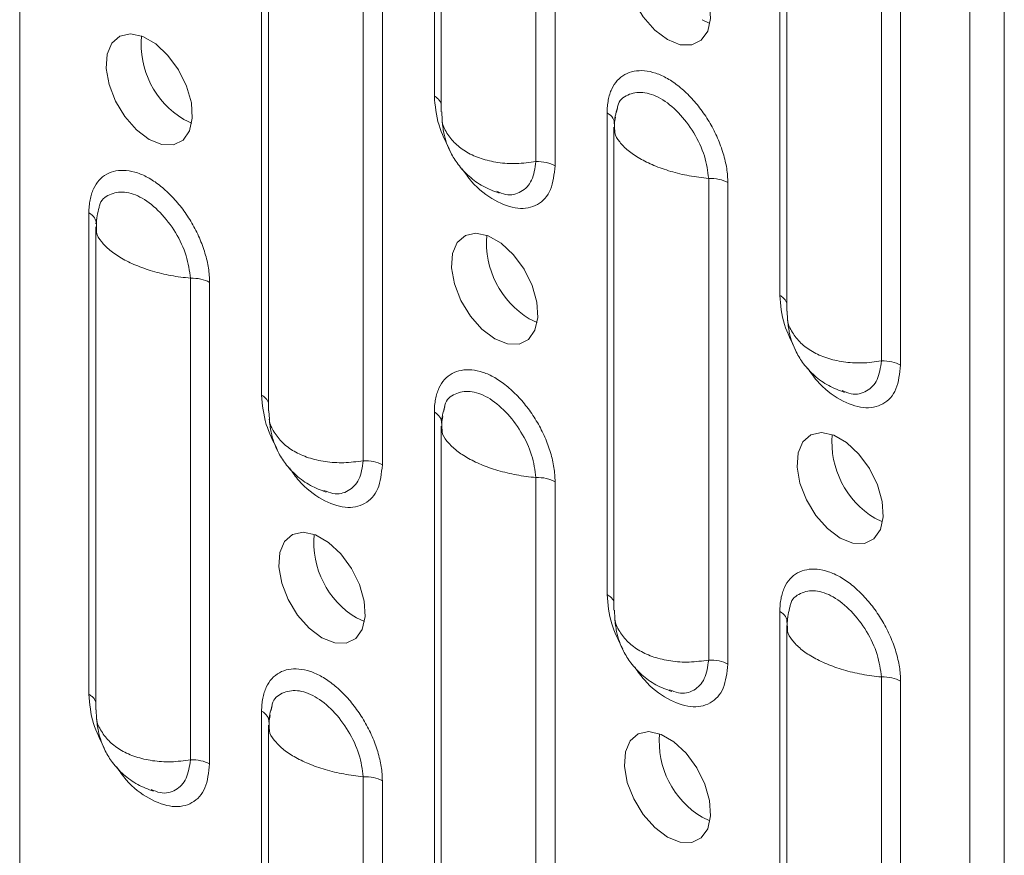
# Model space of a CAD drawing. Header units: millimetres. Extents: x 0 to 210, y 0 to 297.
# Tile 4 of 13: x 188 to 196, y 76 to 83. Entities that reach past the tile are written whole.
import ezdxf

# ---------------------------------------------------------------- set-up
doc = ezdxf.new("R2010")
doc.units = ezdxf.units.MM

msp = doc.modelspace()

# ---------------------------------------------------------------- linework, layer by layer
at = {"color": 7, "linetype": 'Continuous', "lineweight": 15}
for p, q in [((187.9343, 106.8941), (187.9343, 62.2293)), ((195.9954, 102.5672), (195.9954, 57.9024)), ((195.7125, 102.4039), (195.7125, 57.7391)), ((191.3292, 82.5486), (191.3292, 86.493)), ((191.3852, 86.3775), (191.3852, 82.42)), ((192.161, 85.9559), (192.161, 82.0115)), ((192.3176, 85.9224), (192.3176, 81.978)), ((194.1577, 80.9158), (194.1577, 84.8602)), ((194.2136, 84.7447), (194.2136, 80.7872)), ((194.9894, 84.3231), (194.9894, 80.3787)), ((195.146, 84.2896), (195.146, 80.3452)), ((189.915, 80.0988), (189.915, 84.0432)), ((189.971, 83.9277), (189.971, 79.9703)), ((190.7468, 83.5061), (190.7468, 79.5617)), ((190.9034, 83.4726), (190.9034, 79.5282)), ((193.5205, 83.1741), (193.5852, 83.1436)), ((191.3892, 82.4201), (191.3926, 82.3508)), ((192.7435, 78.466), (192.7435, 82.4104)), ((192.8203, 82.4165), (192.8274, 82.4532)), ((189.2778, 82.3571), (189.3426, 82.3267)), ((192.8015, 82.32), (192.8122, 82.3749)), ((192.7994, 82.2949), (192.7994, 78.3375)), ((192.8068, 82.2499), (192.8034, 82.295)), ((193.5752, 81.8733), (193.5752, 77.9289)), ((193.7318, 81.8398), (193.7318, 77.8954)), ((188.5008, 77.6491), (188.5008, 81.5935)), ((188.5588, 81.5031), (188.567, 81.5452)), ((188.5567, 81.478), (188.5567, 77.5205)), ((188.5642, 81.433), (188.5607, 81.4781)), ((189.3326, 81.0564), (189.3326, 77.112)), ((189.4892, 81.0229), (189.4892, 77.0785)), ((194.2176, 80.7873), (194.2211, 80.718)), ((192.1063, 80.7243), (192.171, 80.6939)), ((189.9749, 79.9704), (189.9784, 79.901)), ((191.406, 79.9667), (191.4132, 80.0034)), ((191.3292, 76.0162), (191.3292, 79.9606)), ((191.3872, 79.8702), (191.3979, 79.9251)), ((191.3852, 79.8452), (191.3852, 75.8877)), ((191.3926, 79.8002), (191.3892, 79.8453)), ((192.161, 79.4236), (192.161, 75.4792)), ((192.3176, 79.3901), (192.3176, 75.4457)), ((194.9347, 79.0915), (194.9994, 79.0611)), ((190.6921, 78.2746), (190.7568, 78.2441)), ((192.8034, 78.3375), (192.8068, 78.2682)), ((194.1577, 74.3834), (194.1577, 78.3278)), ((194.2157, 78.2374), (194.2239, 78.2796)), ((194.2136, 78.2124), (194.2136, 74.2549)), ((194.221, 78.1673), (194.2176, 78.2124)), ((194.9894, 77.7907), (194.9894, 73.8463)), ((195.146, 77.7573), (195.146, 73.8129)), ((189.9918, 77.517), (189.999, 77.5537)), ((188.5607, 77.5206), (188.5642, 77.4513)), ((189.915, 73.5665), (189.915, 77.5109)), ((189.973, 77.4205), (189.9837, 77.4754)), ((189.971, 77.3954), (189.971, 73.438)), ((189.9784, 77.3504), (189.9749, 77.3955)), ((190.7468, 76.9738), (190.7468, 73.0294)), ((190.9034, 76.9403), (190.9034, 72.9959)), ((193.5205, 76.6418), (193.5852, 76.6113))]:
    msp.add_line(p, q, dxfattribs=at)
at = {"color": 7, "linetype": 'Continuous', "lineweight": 15, "flags": 128}
for points in [[(193.2376, 83.0108), (193.1334, 83.0891), (193.0385, 83.1967), (192.9612, 83.3241), (192.9085, 83.4599), (192.8851, 83.5921), (192.893, 83.7089), (192.9315, 83.8), (192.9972, 83.8572), (193.0842, 83.8755), (193.185, 83.8532), (193.2903, 83.7924), (193.391, 83.6984), (193.4781, 83.5795), (193.5438, 83.4465), (193.5823, 83.3109), (193.5902, 83.185), (193.5668, 83.0799), (193.5141, 83.005), (193.4368, 82.9668), (193.3419, 82.9688), (193.2376, 83.0108)], [(188.995, 82.1939), (188.8908, 82.2722), (188.7958, 82.3798), (188.7186, 82.5072), (188.6659, 82.643), (188.6424, 82.7752), (188.6503, 82.892), (188.6888, 82.983), (188.7545, 83.0402), (188.8416, 83.0585), (188.9423, 83.0363), (189.0477, 82.9754), (189.1484, 82.8814), (189.2355, 82.7626), (189.3012, 82.6295), (189.3397, 82.494), (189.3476, 82.3681), (189.3241, 82.263), (189.2714, 82.188), (189.1942, 82.1498), (189.0992, 82.1518), (188.995, 82.1939)], [(191.8234, 80.5611), (191.7192, 80.6394), (191.6243, 80.747), (191.547, 80.8743), (191.4943, 81.0102), (191.4709, 81.1423), (191.4787, 81.2592), (191.5172, 81.3502), (191.583, 81.4074), (191.67, 81.4257), (191.7707, 81.4035), (191.8761, 81.3426), (191.9768, 81.2486), (192.0639, 81.1298), (192.1296, 80.9967), (192.1681, 80.8612), (192.176, 80.7353), (192.1525, 80.6302), (192.0999, 80.5552), (192.0226, 80.517), (191.9276, 80.519), (191.8234, 80.5611)], [(194.6519, 78.9282), (194.5476, 79.0065), (194.4527, 79.1142), (194.3754, 79.2415), (194.3227, 79.3773), (194.2993, 79.5095), (194.3072, 79.6263), (194.3457, 79.7174), (194.4114, 79.7746), (194.4985, 79.7929), (194.5992, 79.7706), (194.7046, 79.7098), (194.8053, 79.6158), (194.8923, 79.497), (194.958, 79.3639), (194.9965, 79.2284), (195.0044, 79.1025), (194.981, 78.9974), (194.9283, 78.9224), (194.851, 78.8842), (194.7561, 78.8862), (194.6519, 78.9282)], [(190.4092, 78.1113), (190.305, 78.1896), (190.2101, 78.2972), (190.1328, 78.4246), (190.0801, 78.5604), (190.0567, 78.6926), (190.0645, 78.8094), (190.103, 78.9005), (190.1687, 78.9577), (190.2558, 78.976), (190.3565, 78.9537), (190.4619, 78.8929), (190.5626, 78.7988), (190.6497, 78.68), (190.7154, 78.5469), (190.7539, 78.4114), (190.7618, 78.2855), (190.7383, 78.1804), (190.6856, 78.1054), (190.6084, 78.0673), (190.5134, 78.0693), (190.4092, 78.1113)], [(193.2376, 76.4785), (193.1334, 76.5568), (193.0385, 76.6644), (192.9612, 76.7918), (192.9085, 76.9276), (192.8851, 77.0598), (192.893, 77.1766), (192.9315, 77.2676), (192.9972, 77.3249), (193.0842, 77.3431), (193.185, 77.3209), (193.2903, 77.26), (193.391, 77.166), (193.4781, 77.0472), (193.5438, 76.9141), (193.5823, 76.7786), (193.5902, 76.6527), (193.5668, 76.5476), (193.5141, 76.4726), (193.4368, 76.4344), (193.3419, 76.4365), (193.2376, 76.4785)]]:
    msp.add_lwpolyline(points, dxfattribs=at)
at = {"color": 7, "linetype": 'Continuous', "lineweight": 15}
for centre in [(189.6542, 82.9787), (192.4826, 81.3458), (195.311, 79.713), (191.0684, 78.8961), (193.8968, 77.2633)]:
    msp.add_arc(centre, 0.7266, 175.08759, 238.80496, dxfattribs=at)
for points, knots in [([(192.7435, 82.4104), (192.7436, 82.4196), (192.7438, 82.4379), (192.7457, 82.4646), (192.7487, 82.4905), (192.7543, 82.524), (192.7642, 82.5635), (192.7859, 82.6205), (192.8243, 82.6802), (192.887, 82.729), (192.9625, 82.7559), (193.0484, 82.7591), (193.1409, 82.7397), (193.2377, 82.6958), (193.3341, 82.6289), (193.4272, 82.5426), (193.5131, 82.4406), (193.5762, 82.3453), (193.6197, 82.2652), (193.6487, 82.2036), (193.6738, 82.1412), (193.6947, 82.0786), (193.7113, 82.0166), (193.7231, 81.9558), (193.7305, 81.8964), (193.7314, 81.8588), (193.7318, 81.8398)], [0, 0, 0, 0, 0.015558, 0.031135, 0.046768, 0.062496, 0.093799, 0.125045, 0.186708, 0.249382, 0.311688, 0.374289, 0.437411, 0.499275, 0.561957, 0.624546, 0.687103, 0.749679, 0.780928, 0.812381, 0.843709, 0.875023, 0.906415, 0.937501, 0.968592, 1, 1, 1, 1]), ([(191.4571, 82.1037), (191.4229, 82.1727), (191.3479, 82.3241), (191.3358, 82.4695), (191.3292, 82.5486)], [0, 0, 0, 0, 0.456194, 1, 1, 1, 1]), ([(191.3292, 82.5486), (191.3387, 82.5423), (191.3577, 82.5299), (191.3768, 82.5079), (191.3824, 82.4922), (191.3852, 82.4846)], [0, 0, 0, 0, 0.34111, 0.68222, 1, 1, 1, 1]), ([(192.8274, 82.4532), (192.8283, 82.458), (192.8379, 82.5123), (192.91, 82.5653), (193.031, 82.5907), (193.1807, 82.5402), (193.3304, 82.4195), (193.4587, 82.2513), (193.5509, 82.0555), (193.5671, 81.9341), (193.5752, 81.8733)], [0, 0, 0, 0, 0.013671, 0.153997, 0.294753, 0.435391, 0.576359, 0.717322, 0.858628, 1, 1, 1, 1]), ([(192.8286, 82.4529), (192.8216, 82.4301), (192.8012, 82.364), (192.8042, 82.2943), (192.8062, 82.2485)], [0, 0, 0, 0, 0.343256, 1, 1, 1, 1]), ([(191.3919, 82.3523), (191.3958, 82.3164), (191.4061, 82.2235), (191.4505, 82.1005), (191.524, 81.9819), (191.6129, 81.8865), (191.7267, 81.8036), (191.8145, 81.7708), (191.8585, 81.7544)], [0, 0, 0, 0, 0.13349, 0.345648, 0.486644, 0.64886, 0.824035, 1, 1, 1, 1]), ([(191.3926, 82.3508), (191.3927, 82.3495), (191.3944, 82.312), (191.429, 82.245), (191.496, 82.1566), (191.5928, 82.0855), (191.7112, 82.0328), (191.8491, 82.001), (192.0022, 81.9904), (192.1076, 82.0044), (192.161, 82.0115)], [0, 0, 0, 0, 0.005122, 0.149565, 0.290618, 0.428529, 0.566436, 0.707487, 0.851932, 1, 1, 1, 1]), ([(193.5752, 81.8733), (193.5218, 81.8797), (193.4164, 81.8922), (193.2633, 81.9297), (193.1254, 81.9782), (193.007, 82.0364), (192.9102, 82.1022), (192.8432, 82.1732), (192.8086, 82.2242), (192.8069, 82.2489), (192.8068, 82.2499)], [0, 0, 0, 0, 0.147935, 0.292252, 0.433181, 0.570971, 0.708757, 0.849685, 0.994002, 1, 1, 1, 1]), ([(192.161, 82.0115), (192.1529, 81.957), (192.1367, 81.8482), (192.0441, 81.7571), (191.9389, 81.7277), (191.8645, 81.7586), (191.8397, 81.7689)], [0, 0, 0, 0, 0.286214, 0.571716, 0.857244, 1, 1, 1, 1]), ([(192.161, 82.0115), (192.1896, 82.0127), (192.2187, 82.0104), (192.2726, 81.9989), (192.2973, 81.9897), (192.3176, 81.978)], [0, 0, 0, 0, 0.5, 0.5, 1, 1, 1, 1]), ([(188.5008, 81.5935), (188.5009, 81.6026), (188.5012, 81.621), (188.5031, 81.6476), (188.5061, 81.6736), (188.5117, 81.707), (188.5216, 81.7465), (188.5432, 81.8035), (188.5817, 81.8633), (188.6444, 81.9121), (188.7199, 81.939), (188.8058, 81.9422), (188.8983, 81.9228), (188.995, 81.8789), (189.0915, 81.812), (189.1845, 81.7256), (189.2705, 81.6236), (189.3335, 81.5284), (189.3771, 81.4482), (189.4061, 81.3866), (189.4312, 81.3242), (189.4521, 81.2617), (189.4686, 81.1997), (189.4805, 81.1389), (189.4878, 81.0795), (189.4887, 81.0418), (189.4892, 81.0229)], [0, 0, 0, 0, 0.015558, 0.031135, 0.046768, 0.062496, 0.093799, 0.125045, 0.186708, 0.249382, 0.311688, 0.374289, 0.437411, 0.499275, 0.561957, 0.624546, 0.687103, 0.749679, 0.780928, 0.812381, 0.843709, 0.875023, 0.906415, 0.937501, 0.968592, 1, 1, 1, 1]), ([(192.3176, 81.978), (192.3101, 81.9081), (192.295, 81.7682), (192.1805, 81.6458), (192.0169, 81.6134), (191.8247, 81.6833), (191.6587, 81.8064), (191.5816, 81.9173), (191.5563, 81.9537)], [0, 0, 0, 0, 0.181755, 0.363718, 0.5460773, 0.7284611, 0.9109816, 1, 1, 1, 1]), ([(193.7318, 81.8398), (193.7115, 81.8515), (193.6868, 81.8607), (193.6329, 81.8722), (193.6039, 81.8746), (193.5752, 81.8733)], [0, 0, 0, 0, 0.5, 0.5, 1, 1, 1, 1]), ([(188.5848, 81.6362), (188.5856, 81.6411), (188.5952, 81.6954), (188.6674, 81.7484), (188.7884, 81.7737), (188.9381, 81.7233), (189.0877, 81.6025), (189.2161, 81.4343), (189.3082, 81.2386), (189.3245, 81.1171), (189.3326, 81.0564)], [0, 0, 0, 0, 0.013671, 0.153997, 0.294753, 0.435391, 0.576359, 0.717322, 0.858628, 1, 1, 1, 1]), ([(188.586, 81.6359), (188.579, 81.6132), (188.5585, 81.547), (188.5616, 81.4773), (188.5636, 81.4316)], [0, 0, 0, 0, 0.343256, 1, 1, 1, 1]), ([(189.3326, 81.0564), (189.2792, 81.0627), (189.1737, 81.0753), (189.0207, 81.1128), (188.8827, 81.1612), (188.7644, 81.2195), (188.6675, 81.2852), (188.6006, 81.3563), (188.5659, 81.4073), (188.5642, 81.432), (188.5642, 81.433)], [0, 0, 0, 0, 0.1479351, 0.2922516, 0.4331806, 0.5709705, 0.7087568, 0.8496846, 0.9940023, 1, 1, 1, 1]), ([(189.4892, 81.0229), (189.4689, 81.0346), (189.4442, 81.0438), (189.3903, 81.0553), (189.3612, 81.0576), (189.3326, 81.0564)], [0, 0, 0, 0, 0.5, 0.5, 1, 1, 1, 1]), ([(194.2855, 80.4709), (194.2513, 80.5399), (194.1763, 80.6913), (194.1642, 80.8367), (194.1577, 80.9158)], [0, 0, 0, 0, 0.4561944, 1, 1, 1, 1]), ([(194.1577, 80.9158), (194.1671, 80.9095), (194.1861, 80.8971), (194.2052, 80.875), (194.2109, 80.8594), (194.2136, 80.8518)], [0, 0, 0, 0, 0.34111, 0.68222, 1, 1, 1, 1]), ([(194.2203, 80.7195), (194.2243, 80.6836), (194.2345, 80.5906), (194.2789, 80.4677), (194.3525, 80.3491), (194.4413, 80.2537), (194.5551, 80.1707), (194.643, 80.138), (194.687, 80.1216)], [0, 0, 0, 0, 0.13349, 0.345648, 0.486644, 0.64886, 0.824035, 1, 1, 1, 1]), ([(194.2211, 80.718), (194.2211, 80.7167), (194.2228, 80.6792), (194.2574, 80.6122), (194.3244, 80.5238), (194.4212, 80.4527), (194.5396, 80.4), (194.6776, 80.3681), (194.8306, 80.3575), (194.9361, 80.3716), (194.9894, 80.3787)], [0, 0, 0, 0, 0.005122, 0.149565, 0.290618, 0.428529, 0.566436, 0.707487, 0.851932, 1, 1, 1, 1]), ([(194.9894, 80.3787), (194.9813, 80.3242), (194.9651, 80.2154), (194.8726, 80.1243), (194.7673, 80.0949), (194.6929, 80.1258), (194.6681, 80.1361)], [0, 0, 0, 0, 0.286214, 0.571716, 0.857244, 1, 1, 1, 1]), ([(194.9894, 80.3787), (195.0181, 80.3799), (195.0472, 80.3776), (195.101, 80.3661), (195.1257, 80.3569), (195.146, 80.3452)], [0, 0, 0, 0, 0.5, 0.5, 1, 1, 1, 1]), ([(191.3292, 79.9606), (191.3294, 79.9698), (191.3296, 79.9882), (191.3315, 80.0148), (191.3345, 80.0408), (191.3401, 80.0742), (191.35, 80.1137), (191.3717, 80.1707), (191.4101, 80.2305), (191.4728, 80.2793), (191.5483, 80.3061), (191.6342, 80.3094), (191.7267, 80.29), (191.8234, 80.246), (191.9199, 80.1792), (192.013, 80.0928), (192.0989, 79.9908), (192.162, 79.8956), (192.2055, 79.8154), (192.2345, 79.7538), (192.2596, 79.6914), (192.2805, 79.6289), (192.2971, 79.5668), (192.3089, 79.506), (192.3163, 79.4467), (192.3172, 79.409), (192.3176, 79.3901)], [0, 0, 0, 0, 0.015558, 0.031135, 0.046768, 0.062496, 0.093799, 0.125045, 0.186708, 0.249382, 0.311688, 0.374289, 0.437411, 0.499275, 0.561957, 0.624546, 0.687103, 0.749679, 0.780928, 0.812381, 0.843709, 0.875023, 0.906415, 0.937501, 0.968592, 1, 1, 1, 1]), ([(195.146, 80.3452), (195.1385, 80.2753), (195.1234, 80.1353), (195.0089, 80.013), (194.8454, 79.9806), (194.6531, 80.0505), (194.4872, 80.1735), (194.41, 80.2845), (194.3847, 80.3209)], [0, 0, 0, 0, 0.181755, 0.363718, 0.546077, 0.728461, 0.910982, 1, 1, 1, 1]), ([(191.4132, 80.0034), (191.414, 80.0083), (191.4236, 80.0625), (191.4958, 80.1156), (191.6168, 80.1409), (191.7665, 80.0905), (191.9162, 79.9697), (192.0445, 79.8015), (192.1367, 79.6058), (192.1529, 79.4843), (192.161, 79.4236)], [0, 0, 0, 0, 0.013671, 0.153997, 0.294753, 0.435391, 0.576359, 0.717322, 0.858628, 1, 1, 1, 1]), ([(190.0428, 79.6539), (190.0086, 79.723), (189.9337, 79.8743), (189.9216, 80.0197), (189.915, 80.0988)], [0, 0, 0, 0, 0.456194, 1, 1, 1, 1]), ([(189.915, 80.0988), (189.9245, 80.0926), (189.9435, 80.0801), (189.9626, 80.0581), (189.9682, 80.0424), (189.971, 80.0349)], [0, 0, 0, 0, 0.34111, 0.68222, 1, 1, 1, 1]), ([(191.4144, 80.0031), (191.4074, 79.9804), (191.3869, 79.9142), (191.39, 79.8445), (191.392, 79.7988)], [0, 0, 0, 0, 0.343256, 1, 1, 1, 1]), ([(189.9777, 79.9026), (189.9816, 79.8667), (189.9919, 79.7737), (190.0362, 79.6507), (190.1098, 79.5322), (190.1987, 79.4368), (190.3125, 79.3538), (190.4003, 79.321), (190.4443, 79.3046)], [0, 0, 0, 0, 0.13349, 0.345648, 0.486644, 0.64886, 0.824035, 1, 1, 1, 1]), ([(189.9784, 79.901), (189.9785, 79.8998), (189.9802, 79.8623), (190.0148, 79.7953), (190.0818, 79.7069), (190.1786, 79.6358), (190.297, 79.583), (190.4349, 79.5512), (190.5879, 79.5406), (190.6934, 79.5546), (190.7468, 79.5617)], [0, 0, 0, 0, 0.005122, 0.149565, 0.290618, 0.428529, 0.566436, 0.707487, 0.851932, 1, 1, 1, 1]), ([(192.161, 79.4236), (192.1076, 79.4299), (192.0022, 79.4424), (191.8491, 79.4799), (191.7112, 79.5284), (191.5928, 79.5867), (191.496, 79.6524), (191.429, 79.7234), (191.3943, 79.7745), (191.3927, 79.7992), (191.3926, 79.8002)], [0, 0, 0, 0, 0.147935, 0.292252, 0.433181, 0.570971, 0.708757, 0.849685, 0.994002, 1, 1, 1, 1]), ([(190.7468, 79.5617), (190.7754, 79.563), (190.8045, 79.5606), (190.8584, 79.5491), (190.8831, 79.54), (190.9034, 79.5282)], [0, 0, 0, 0, 0.5, 0.5, 1, 1, 1, 1]), ([(190.9034, 79.5282), (190.8959, 79.4583), (190.8807, 79.3184), (190.7663, 79.1961), (190.6027, 79.1637), (190.4105, 79.2336), (190.2445, 79.3566), (190.1674, 79.4676), (190.1421, 79.504)], [0, 0, 0, 0, 0.181755, 0.363718, 0.546077, 0.728461, 0.910982, 1, 1, 1, 1]), ([(190.7468, 79.5617), (190.7387, 79.5073), (190.7225, 79.3985), (190.6299, 79.3074), (190.5247, 79.278), (190.4503, 79.3089), (190.4255, 79.3192)], [0, 0, 0, 0, 0.2862142, 0.5717158, 0.8572438, 1, 1, 1, 1]), ([(192.3176, 79.3901), (192.2973, 79.4018), (192.2726, 79.4109), (192.2187, 79.4225), (192.1896, 79.4248), (192.161, 79.4236)], [0, 0, 0, 0, 0.5, 0.5, 1, 1, 1, 1]), ([(194.1577, 78.3278), (194.1578, 78.337), (194.158, 78.3554), (194.1599, 78.382), (194.1629, 78.408), (194.1685, 78.4414), (194.1784, 78.4809), (194.2001, 78.5379), (194.2385, 78.5977), (194.3012, 78.6464), (194.3767, 78.6733), (194.4626, 78.6766), (194.5552, 78.6572), (194.6519, 78.6132), (194.7483, 78.5464), (194.8414, 78.46), (194.9273, 78.358), (194.9904, 78.2628), (195.0339, 78.1826), (195.0629, 78.121), (195.0881, 78.0586), (195.1089, 77.996), (195.1255, 77.934), (195.1373, 77.8732), (195.1447, 77.8139), (195.1456, 77.7762), (195.146, 77.7573)], [0, 0, 0, 0, 0.015558, 0.031135, 0.046768, 0.062496, 0.093799, 0.125045, 0.186708, 0.249382, 0.311688, 0.374289, 0.437411, 0.499275, 0.561957, 0.624546, 0.687103, 0.749679, 0.780928, 0.812381, 0.843709, 0.875023, 0.906415, 0.937501, 0.968592, 1, 1, 1, 1]), ([(192.8713, 78.0211), (192.8371, 78.0902), (192.7621, 78.2415), (192.75, 78.3869), (192.7435, 78.466)], [0, 0, 0, 0, 0.456194, 1, 1, 1, 1]), ([(192.7435, 78.466), (192.7529, 78.4598), (192.7719, 78.4473), (192.791, 78.4253), (192.7967, 78.4096), (192.7994, 78.402)], [0, 0, 0, 0, 0.34111, 0.68222, 1, 1, 1, 1]), ([(194.2416, 78.3706), (194.2425, 78.3754), (194.2521, 78.4297), (194.3242, 78.4828), (194.4452, 78.5081), (194.5949, 78.4576), (194.7446, 78.3369), (194.8729, 78.1687), (194.9651, 77.9729), (194.9813, 77.8515), (194.9894, 77.7907)], [0, 0, 0, 0, 0.013671, 0.153997, 0.294753, 0.435391, 0.576359, 0.717322, 0.858628, 1, 1, 1, 1]), ([(194.2429, 78.3703), (194.2358, 78.3476), (194.2154, 78.2814), (194.2184, 78.2117), (194.2204, 78.166)], [0, 0, 0, 0, 0.343256, 1, 1, 1, 1]), ([(192.8061, 78.2698), (192.81, 78.2339), (192.8203, 78.1409), (192.8647, 78.0179), (192.9382, 77.8994), (193.0271, 77.804), (193.1409, 77.721), (193.2287, 77.6882), (193.2728, 77.6718)], [0, 0, 0, 0, 0.13349, 0.345648, 0.486644, 0.64886, 0.824035, 1, 1, 1, 1]), ([(192.8068, 78.2682), (192.8069, 78.2669), (192.8086, 78.2295), (192.8432, 78.1625), (192.9102, 78.0741), (193.007, 78.003), (193.1254, 77.9502), (193.2633, 77.9184), (193.4164, 77.9078), (193.5218, 77.9218), (193.5752, 77.9289)], [0, 0, 0, 0, 0.005122, 0.149565, 0.290618, 0.428529, 0.566436, 0.707487, 0.851932, 1, 1, 1, 1]), ([(194.9894, 77.7907), (194.9361, 77.7971), (194.8306, 77.8096), (194.6776, 77.8471), (194.5396, 77.8956), (194.4212, 77.9539), (194.3244, 78.0196), (194.2574, 78.0906), (194.2228, 78.1416), (194.2211, 78.1664), (194.221, 78.1673)], [0, 0, 0, 0, 0.147935, 0.292252, 0.433181, 0.570971, 0.708757, 0.849685, 0.994002, 1, 1, 1, 1]), ([(193.7318, 77.8954), (193.7243, 77.8255), (193.7092, 77.6856), (193.5947, 77.5633), (193.4311, 77.5309), (193.2389, 77.6008), (193.0729, 77.7238), (192.9958, 77.8348), (192.9705, 77.8712)], [0, 0, 0, 0, 0.181755, 0.363718, 0.5460773, 0.7284611, 0.9109816, 1, 1, 1, 1]), ([(193.5752, 77.9289), (193.5671, 77.8744), (193.5509, 77.7657), (193.4583, 77.6745), (193.3531, 77.6451), (193.2787, 77.6761), (193.2539, 77.6864)], [0, 0, 0, 0, 0.286214, 0.571716, 0.857244, 1, 1, 1, 1]), ([(193.5752, 77.9289), (193.6039, 77.9302), (193.6329, 77.9278), (193.6868, 77.9163), (193.7115, 77.9071), (193.7318, 77.8954)], [0, 0, 0, 0, 0.5, 0.5, 1, 1, 1, 1]), ([(189.915, 77.5109), (189.9151, 77.5201), (189.9154, 77.5384), (189.9173, 77.5651), (189.9203, 77.591), (189.9259, 77.6245), (189.9358, 77.6639), (189.9574, 77.721), (189.9959, 77.7807), (190.0586, 77.8295), (190.1341, 77.8564), (190.22, 77.8596), (190.3125, 77.8402), (190.4092, 77.7963), (190.5057, 77.7294), (190.5988, 77.6431), (190.6847, 77.5411), (190.7477, 77.4458), (190.7913, 77.3657), (190.8203, 77.3041), (190.8454, 77.2417), (190.8663, 77.1791), (190.8828, 77.1171), (190.8947, 77.0563), (190.9021, 76.9969), (190.903, 76.9592), (190.9034, 76.9403)], [0, 0, 0, 0, 0.015558, 0.031135, 0.046768, 0.062496, 0.093799, 0.125045, 0.186708, 0.249382, 0.311688, 0.374289, 0.437411, 0.499275, 0.561957, 0.624546, 0.687103, 0.749679, 0.780928, 0.812381, 0.843709, 0.875023, 0.906415, 0.937501, 0.968592, 1, 1, 1, 1]), ([(195.146, 77.7573), (195.1257, 77.769), (195.101, 77.7781), (195.0472, 77.7896), (195.0181, 77.792), (194.9894, 77.7907)], [0, 0, 0, 0, 0.5, 0.5, 1, 1, 1, 1]), ([(188.6286, 77.2042), (188.5944, 77.2732), (188.5195, 77.4246), (188.5074, 77.57), (188.5008, 77.6491)], [0, 0, 0, 0, 0.456194, 1, 1, 1, 1]), ([(188.5008, 77.6491), (188.5103, 77.6428), (188.5292, 77.6304), (188.5484, 77.6084), (188.554, 77.5927), (188.5567, 77.5851)], [0, 0, 0, 0, 0.34111, 0.68222, 1, 1, 1, 1]), ([(189.999, 77.5537), (189.9998, 77.5585), (190.0094, 77.6128), (190.0816, 77.6658), (190.2026, 77.6912), (190.3523, 77.6407), (190.5019, 77.52), (190.6303, 77.3518), (190.7225, 77.156), (190.7387, 77.0345), (190.7468, 76.9738)], [0, 0, 0, 0, 0.013671, 0.153997, 0.294753, 0.435391, 0.576359, 0.717322, 0.858628, 1, 1, 1, 1]), ([(190.0002, 77.5534), (189.9932, 77.5306), (189.9727, 77.4645), (189.9758, 77.3948), (189.9778, 77.349)], [0, 0, 0, 0, 0.343256, 1, 1, 1, 1]), ([(188.5634, 77.4528), (188.5674, 77.4169), (188.5777, 77.324), (188.622, 77.201), (188.6956, 77.0824), (188.7845, 76.987), (188.8983, 76.904), (188.9861, 76.8713), (189.0301, 76.8549)], [0, 0, 0, 0, 0.13349, 0.345648, 0.486644, 0.64886, 0.824035, 1, 1, 1, 1]), ([(188.5642, 77.4513), (188.5643, 77.45), (188.566, 77.4125), (188.6006, 77.3455), (188.6675, 77.2571), (188.7644, 77.186), (188.8827, 77.1333), (189.0207, 77.1014), (189.1737, 77.0908), (189.2792, 77.1049), (189.3326, 77.112)], [0, 0, 0, 0, 0.005122, 0.149565, 0.290618, 0.428529, 0.566436, 0.707487, 0.851932, 1, 1, 1, 1]), ([(190.7468, 76.9738), (190.6934, 76.9801), (190.5879, 76.9927), (190.4349, 77.0302), (190.297, 77.0786), (190.1786, 77.1369), (190.0818, 77.2026), (190.0148, 77.2737), (189.9801, 77.3247), (189.9785, 77.3494), (189.9784, 77.3504)], [0, 0, 0, 0, 0.147935, 0.292252, 0.433181, 0.570971, 0.708757, 0.849685, 0.994002, 1, 1, 1, 1]), ([(189.4892, 77.0785), (189.4816, 77.0086), (189.4665, 76.8687), (189.3521, 76.7463), (189.1885, 76.7139), (188.9963, 76.7838), (188.8303, 76.9069), (188.7531, 77.0178), (188.7279, 77.0542)], [0, 0, 0, 0, 0.181755, 0.363718, 0.5460773, 0.7284611, 0.9109816, 1, 1, 1, 1]), ([(189.3326, 77.112), (189.3245, 77.0575), (189.3083, 76.9487), (189.2157, 76.8576), (189.1105, 76.8282), (189.0361, 76.8591), (189.0113, 76.8694)], [0, 0, 0, 0, 0.2862142, 0.5717158, 0.8572438, 1, 1, 1, 1]), ([(189.3326, 77.112), (189.3612, 77.1132), (189.3903, 77.1109), (189.4442, 77.0994), (189.4689, 77.0902), (189.4892, 77.0785)], [0, 0, 0, 0, 0.5, 0.5, 1, 1, 1, 1]), ([(190.9034, 76.9403), (190.8831, 76.952), (190.8584, 76.9612), (190.8045, 76.9727), (190.7754, 76.9751), (190.7468, 76.9738)], [0, 0, 0, 0, 0.5, 0.5, 1, 1, 1, 1])]:
    msp.add_open_spline(points, degree=3, knots=knots, dxfattribs=at)
for points in [[(192.7435, 82.4104), (192.7638, 82.3987), (192.7955, 82.3701), (192.8036, 82.3365), (192.8015, 82.32)], [(188.5008, 81.5935), (188.5211, 81.5817), (188.5528, 81.5532), (188.561, 81.5196), (188.5588, 81.5031)], [(191.3292, 79.9606), (191.3495, 79.9489), (191.3813, 79.9204), (191.3894, 79.8868), (191.3872, 79.8702)], [(194.1577, 78.3278), (194.178, 78.3161), (194.2097, 78.2875), (194.2179, 78.254), (194.2157, 78.2374)], [(189.915, 77.5109), (189.9353, 77.4992), (189.967, 77.4706), (189.9752, 77.437), (189.973, 77.4205)]]:
    msp.add_open_spline(points, degree=3, dxfattribs=at)

doc.saveas('drawing.dxf')
